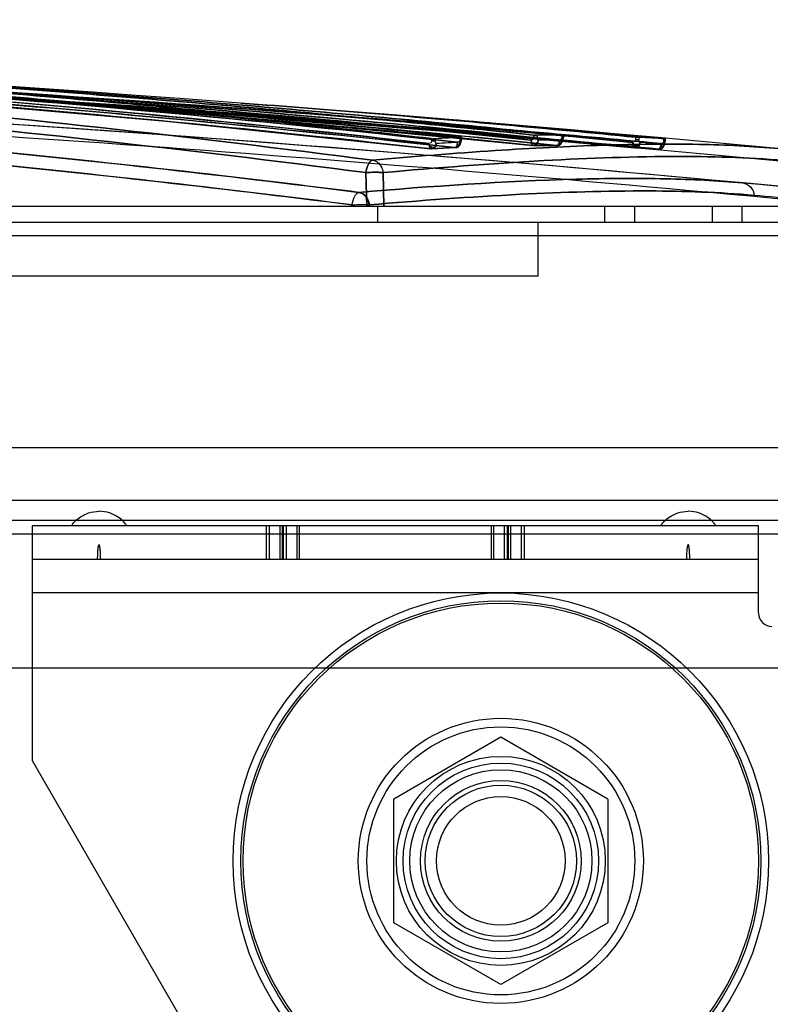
# Model space of a CAD drawing. Header units: millimetres. Extents: x 91 to 696, y 236 to 852.
# Tile 51 of 52: x 590 to 647, y 778 to 852. Entities that reach past the tile are written whole.
import ezdxf

# ---------------------------------------------------------------- set-up
doc = ezdxf.new("R2010")
doc.units = ezdxf.units.MM
doc.header["$LTSCALE"] = 70.538372
doc.layers.get('0').update_dxf_attribs({"linetype": 'CONTINUOUS'})

msp = doc.modelspace()

# ---------------------------------------------------------------- linework, layer by layer
at = {"color": 7, "linetype": 'Continuous'}
for p, q in [((581.174, 846.006), (601.395, 844.243)), ((601.395, 844.243), (621.19, 842.181)), ((623.36, 843.068), (623.36, 842.868)), ((623.457, 843.041), (623.457, 842.868)), ((623.476, 843.045), (623.476, 842.868)), ((628.854, 843.216), (628.854, 843.025)), ((629.12, 843.197), (629.12, 843.025)), ((630.967, 843.217), (630.967, 843.024)), ((631.064, 843.197), (631.064, 843.024)), ((631.083, 843.198), (631.083, 843.024)), ((636.462, 843.06), (636.462, 842.861)), ((621.247, 842.949), (621.247, 842.766)), ((621.513, 842.766), (621.247, 842.766)), ((621.513, 842.934), (621.513, 842.766)), ((623.476, 842.868), (623.36, 842.868)), ((628.808, 842.436), (628.808, 842.436)), ((629.12, 843.025), (628.854, 843.025)), ((631.083, 843.024), (630.967, 843.024)), ((636.727, 842.861), (636.462, 842.861)), ((636.727, 843.038), (636.727, 842.861)), ((638.575, 842.941), (638.575, 842.757)), ((638.69, 842.757), (638.575, 842.757)), ((638.671, 842.929), (638.671, 842.757)), ((638.69, 842.929), (638.69, 842.757)), ((621.202, 842.18), (621.203, 842.18)), ((636.413, 842.269), (636.414, 842.269)), ((616.332, 840.411), (616.4, 837.882)), ((616.4, 837.882), (616.332, 840.411)), ((617.685, 837.882), (617.617, 840.411)), ((617.617, 840.411), (617.685, 837.882)), ((615.308, 838.003), (615.311, 837.882)), ((615.308, 838.003), (615.308, 838.002)), ((616.593, 838.003), (616.581, 838.004)), ((616.593, 838.003), (616.596, 837.882)), ((688.515, 837.882), (100.415, 837.882)), ((617.215, 837.882), (617.215, 836.682)), ((634.162, 837.882), (634.162, 836.682)), ((636.393, 837.882), (636.393, 836.682)), ((642.193, 837.882), (642.193, 836.682)), ((644.424, 837.882), (644.424, 836.682)), ((686.015, 836.682), (100.415, 836.682)), ((629.215, 832.682), (629.215, 836.682)), ((686.015, 835.682), (100.415, 835.682)), ((629.215, 832.682), (157.215, 832.682)), ((126.348, 819.882), (660.081, 819.882)), ((687.415, 815.932), (98.915, 815.932)), ((687.415, 814.432), (98.915, 814.432)), ((591.415, 814.032), (591.415, 796.532)), ((645.665, 814.032), (591.415, 814.032)), ((608.924, 811.532), (608.924, 814.032)), ((609.119, 814.032), (609.119, 811.532)), ((609.923, 814.032), (609.923, 811.532)), ((610.118, 811.532), (610.118, 814.032)), ((610.19, 811.532), (610.19, 814.032)), ((610.386, 814.032), (610.386, 811.532)), ((611.189, 814.032), (611.189, 811.532)), ((611.384, 811.532), (611.384, 814.032)), ((625.695, 814.032), (625.695, 811.532)), ((625.891, 811.532), (625.891, 814.032)), ((626.694, 811.532), (626.694, 814.032)), ((626.889, 814.032), (626.889, 811.532)), ((626.961, 814.032), (626.961, 811.532)), ((627.157, 811.532), (627.157, 814.032)), ((627.96, 811.532), (627.96, 814.032)), ((628.156, 814.032), (628.156, 811.532)), ((645.665, 807.532), (645.665, 814.032)), ((687.415, 813.432), (98.915, 813.432)), ((645.665, 811.532), (591.415, 811.532)), ((645.665, 809.032), (591.415, 809.032)), ((101.915, 803.432), (684.415, 803.432)), ((626.415, 798.27), (618.415, 793.651)), ((634.415, 793.651), (626.415, 798.27)), ((591.415, 796.532), (624.035, 740.032)), ((618.415, 784.414), (618.415, 793.651)), ((634.415, 793.651), (634.415, 784.414)), ((626.415, 779.795), (618.415, 784.414)), ((634.415, 784.414), (626.415, 779.795))]:
    msp.add_line(p, q, dxfattribs=at)
for points in [[(567.425, 847.426), (577.313, 846.829), (587.12, 846.175), (596.843, 845.461)], [(567.425, 847.426), (577.369, 846.826), (587.231, 846.167), (597.009, 845.449)], [(572.99, 846.881), (593.334, 845.711), (613.324, 844.309), (632.936, 842.661)], [(572.99, 846.881), (593.587, 845.695), (613.823, 844.27), (633.668, 842.594)], [(578.972, 846.647), (598.47, 845.415), (617.624, 843.96), (636.41, 842.269)], [(580.783, 846.543), (599.657, 845.332), (618.207, 843.912), (636.41, 842.269)], [(587.436, 846.092), (608.338, 844.413), (628.8, 842.436)], [(623.457, 843.041), (623.475, 843.046), (623.443, 843.054), (623.36, 843.066)], [(631.064, 843.197), (631.082, 843.199), (631.05, 843.205), (630.967, 843.215)], [(623.318, 842.422), (623.429, 842.617), (623.476, 842.868)], [(623.318, 842.421), (623.428, 842.614), (623.476, 842.868)], [(628.845, 842.434), (629.729, 842.436), (630.614, 842.433)], [(630.92, 842.572), (631.033, 842.765), (631.083, 843.024)], [(630.921, 842.574), (631.036, 842.773), (631.083, 843.024)], [(638.507, 842.289), (638.479, 842.284), (638.453, 842.304), (638.429, 842.345)], [(638.523, 842.302), (638.639, 842.496), (638.69, 842.757)], [(638.524, 842.304), (638.64, 842.499), (638.69, 842.757)], [(638.671, 842.929), (638.69, 842.929), (638.657, 842.933), (638.575, 842.941)], [(621.26, 842.179), (622.145, 842.23), (623.03, 842.276)], [(636.429, 842.268), (637.314, 842.221), (638.199, 842.168)], [(651.171, 839.009), (649.203, 839.197), (646.967, 839.408), (644.463, 839.642)]]:
    msp.add_lwpolyline(points, dxfattribs=at)
for radius in [20, 19.423, 19.25, 10.644, 10, 7.8, 7.3, 6.8, 6, 5.65, 4.8]:
    msp.add_circle((626.415, 789.032), radius, dxfattribs=at)
for centre, radius, start, end in [((441.552, -1348.186), 2200.017, 84.448715, 89.878507), ((441.553, -1348.169), 2200, 84.448694, 89.878528), ((441.552, -1348.116), 2199.017, 84.448713, 89.878507), ((441.553, -1348.083), 2198.984, 84.448673, 89.878547), ((441.553, -1348.169), 2197.2, 84.525522, 89.878528), ((441.55, -1348.211), 2197.242, 85.640871, 87.053883), ((441.553, -1348.17), 2197.202, 84.525521, 87.053901), ((441.549, -1348.158), 2196.251, 84.525548, 87.052301), ((441.549, -1348.15), 2196.243, 84.525544, 87.052306), ((441.553, -1348.169), 2199.2, 85.369325, 85.657369), ((630.072, 705.707), 137.493, 92.75746, 93.56882), ((630.07, 705.735), 137.465, 92.75738, 93.5689), ((630.076, 705.427), 137.413, 92.79599, 93.53723), ((630.074, 705.446), 137.394, 92.79595, 93.53729), ((623.01, 842.676), 0.4, 272.74868, 320.70606), ((629.605, 705.483), 136.956, 89.5908, 90.33325), ((630.057, 705.908), 136.929, 89.61411, 90.35684), ((630.617, 842.833), 0.4, 269.37146, 319.73599), ((630.033, 705.661), 137.539, 86.399, 87.21011), ((630.034, 705.691), 137.51, 86.39891, 87.2102), ((630.038, 705.379), 137.455, 86.43426, 87.1753), ((630.039, 705.405), 137.429, 86.43418, 87.17536), ((629.623, 704.987), 137.452, 92.7716, 93.51248), ((629.622, 705.008), 137.431, 92.77154, 93.51253), ((629.584, 704.933), 137.506, 86.41226, 87.15291), ((629.585, 704.948), 137.49, 86.41223, 87.15296), ((638.224, 842.568), 0.4, 266.41297, 318.62673), ((442.618, -1336.962), 2185.095, 84.499909, 84.677088), ((442.798, -1335.06), 2183.184, 84.499833, 84.677166), ((646.665, 807.532), 1, 180, 270)]:
    msp.add_arc(centre, radius, start, end, dxfattribs=at)
for points, knots in [([(616.85, 841.334), (603.299, 843.102), (575.658, 846.091), (518.788, 850.195), (475.433, 851.391), (446.216, 851.54)], [0, 0, 0, 0, 0.239699, 0.487509, 1, 1, 1, 1]), ([(446.216, 851.54), (475.433, 851.391), (518.788, 850.195), (575.658, 846.091), (603.299, 843.102), (616.849, 841.334)], [0, 0, 0, 0, 0.512492, 0.760301, 1, 1, 1, 1]), ([(446.113, 850.611), (475.26, 850.461), (518.511, 849.266), (575.243, 845.165), (602.815, 842.178), (616.332, 840.411)], [0, 0, 0, 0, 0.512507, 0.760312, 1, 1, 1, 1]), ([(616.332, 840.411), (602.815, 842.178), (575.243, 845.165), (518.511, 849.266), (475.26, 850.461), (446.113, 850.611)], [0, 0, 0, 0, 0.239688, 0.487492, 1, 1, 1, 1]), ([(621.247, 842.951), (614.608, 843.706), (601.194, 845.099), (580.866, 846.868), (567.178, 847.845), (560.274, 848.289)], [0, 0, 0, 0, 0.327466, 0.660958, 1, 1, 1, 1]), ([(560.274, 848.287), (567.178, 847.843), (580.866, 846.869), (601.194, 845.1), (614.608, 843.704), (621.247, 842.95)], [0, 0, 0, 0, 0.339039, 0.672531, 1, 1, 1, 1]), ([(623.36, 843.068), (616.659, 843.814), (603.119, 845.192), (582.602, 846.939), (568.787, 847.901), (561.819, 848.338)], [0, 0, 0, 0, 0.327448, 0.66094, 1, 1, 1, 1]), ([(561.819, 848.336), (568.787, 847.899), (582.602, 846.939), (603.12, 845.193), (616.659, 843.812), (623.36, 843.066)], [0, 0, 0, 0, 0.339057, 0.672549, 1, 1, 1, 1]), ([(628.854, 843.218), (621.992, 843.943), (608.127, 845.278), (587.117, 846.963), (572.971, 847.886), (565.836, 848.304)], [0, 0, 0, 0, 0.327401, 0.660894, 1, 1, 1, 1]), ([(565.836, 848.303), (572.971, 847.884), (587.117, 846.964), (608.127, 845.279), (621.992, 843.941), (628.854, 843.216)], [0, 0, 0, 0, 0.339103, 0.672596, 1, 1, 1, 1]), ([(621.066, 842.579), (616.119, 843.14), (595.953, 845.284), (575.732, 846.899), (560.464, 847.882)], [0, 0, 0, 0, 0.245529, 1, 1, 1, 1]), ([(560.464, 847.88), (565.61, 847.549), (585.84, 846.139), (606.04, 844.281), (621.066, 842.577)], [0, 0, 0, 0, 0.254273, 1, 1, 1, 1]), ([(621.201, 842.18), (616.251, 842.741), (596.075, 844.884), (575.843, 846.499), (560.567, 847.482)], [0, 0, 0, 0, 0.245526, 1, 1, 1, 1]), ([(560.567, 847.482), (565.716, 847.151), (585.956, 845.742), (606.167, 843.884), (621.201, 842.18)], [0, 0, 0, 0, 0.254275, 1, 1, 1, 1]), ([(561.864, 847.524), (567.053, 847.197), (587.452, 845.805), (607.823, 843.967), (622.977, 842.278)], [0, 0, 0, 0, 0.254276, 1, 1, 1, 1]), ([(622.977, 842.278), (617.988, 842.834), (597.651, 844.957), (577.26, 846.554), (561.864, 847.524)], [0, 0, 0, 0, 0.245525, 1, 1, 1, 1]), ([(562.009, 847.919), (567.203, 847.593), (587.621, 846.203), (608.011, 844.365), (623.179, 842.677)], [0, 0, 0, 0, 0.254276, 1, 1, 1, 1]), ([(623.179, 842.68), (618.185, 843.235), (597.829, 845.357), (577.42, 846.952), (562.01, 847.921)], [0, 0, 0, 0, 0.245525, 1, 1, 1, 1]), ([(628.673, 842.835), (623.558, 843.375), (602.707, 845.431), (581.807, 846.964), (566.026, 847.889)], [0, 0, 0, 0, 0.245514, 1, 1, 1, 1]), ([(566.026, 847.887), (571.345, 847.575), (592.253, 846.244), (613.136, 844.471), (628.673, 842.833)], [0, 0, 0, 0, 0.254283, 1, 1, 1, 1]), ([(628.807, 842.436), (623.689, 842.975), (602.828, 845.031), (581.917, 846.563), (566.128, 847.489)], [0, 0, 0, 0, 0.245511, 1, 1, 1, 1]), ([(566.128, 847.489), (571.45, 847.177), (592.369, 845.846), (613.262, 844.074), (628.807, 842.436)], [0, 0, 0, 0, 0.254286, 1, 1, 1, 1]), ([(567.571, 847.821), (572.937, 847.514), (594.035, 846.205), (615.107, 844.455), (630.786, 842.835)], [0, 0, 0, 0, 0.254286, 1, 1, 1, 1]), ([(630.786, 842.837), (625.624, 843.371), (604.584, 845.403), (583.494, 846.914), (567.572, 847.824)], [0, 0, 0, 0, 0.245511, 1, 1, 1, 1]), ([(569.029, 848.133), (576.039, 847.726), (589.94, 846.832), (610.589, 845.203), (624.22, 843.913), (630.967, 843.215)], [0, 0, 0, 0, 0.339003, 0.672487, 1, 1, 1, 1]), ([(630.967, 843.217), (624.22, 843.915), (610.589, 845.202), (589.942, 846.831), (576.044, 847.727), (569.037, 848.134)], [0, 0, 0, 0, 0.327551, 0.661077, 1, 1, 1, 1]), ([(567.425, 847.426), (572.787, 847.119), (593.865, 845.808), (614.918, 844.056), (630.583, 842.435)], [0, 0, 0, 0, 0.254285, 1, 1, 1, 1]), ([(630.583, 842.435), (625.425, 842.969), (604.404, 845.003), (583.333, 846.515), (567.425, 847.426)], [0, 0, 0, 0, 0.245511, 1, 1, 1, 1]), ([(636.281, 842.669), (630.997, 843.184), (609.462, 845.144), (587.881, 846.586), (571.589, 847.449)], [0, 0, 0, 0, 0.245501, 1, 1, 1, 1]), ([(571.589, 847.446), (577.08, 847.155), (598.667, 845.91), (620.232, 844.232), (636.28, 842.666)], [0, 0, 0, 0, 0.254293, 1, 1, 1, 1]), ([(636.412, 842.269), (631.126, 842.784), (609.581, 844.744), (587.99, 846.185), (571.69, 847.048)], [0, 0, 0, 0, 0.245498, 1, 1, 1, 1]), ([(571.69, 847.048), (577.184, 846.757), (598.781, 845.513), (620.356, 843.834), (636.412, 842.269)], [0, 0, 0, 0, 0.254296, 1, 1, 1, 1]), ([(638.189, 842.169), (631.267, 842.831), (616.853, 844.089), (595.116, 845.648), (580.301, 846.504), (572.987, 846.881)], [0, 0, 0, 0, 0.319052, 0.663916, 1, 1, 1, 1]), ([(638.394, 842.573), (631.466, 843.234), (617.039, 844.49), (595.283, 846.048), (580.455, 846.902), (573.134, 847.279)], [0, 0, 0, 0, 0.319051, 0.663916, 1, 1, 1, 1]), ([(573.134, 847.276), (580.455, 846.9), (595.283, 846.045), (617.039, 844.488), (631.466, 843.232), (638.393, 842.57)], [0, 0, 0, 0, 0.336084, 0.680949, 1, 1, 1, 1]), ([(607.032, 845.599), (610.334, 845.35), (616.907, 844.831), (626.718, 843.986), (633.224, 843.376), (636.462, 843.06)], [0, 0, 0, 0, 0.336289, 0.669654, 1, 1, 1, 1]), ([(636.462, 843.06), (633.224, 843.376), (626.718, 843.986), (616.907, 844.831), (610.334, 845.35), (607.032, 845.599)], [0, 0, 0, 0, 0.330345, 0.663711, 1, 1, 1, 1]), ([(638.575, 842.941), (636.541, 843.136), (632.462, 843.515), (626.323, 844.058), (622.216, 844.401), (620.157, 844.569)], [0, 0, 0, 0, 0.331416, 0.664762, 1, 1, 1, 1]), ([(620.157, 844.569), (622.216, 844.401), (626.323, 844.058), (632.462, 843.516), (636.541, 843.136), (638.575, 842.941)], [0, 0, 0, 0, 0.335238, 0.668584, 1, 1, 1, 1]), ([(615.816, 838.934), (612.426, 839.365), (598.665, 841.037), (584.87, 842.425), (574.464, 843.334)], [0, 0, 0, 0, 0.246481, 1, 1, 1, 1]), ([(574.465, 843.335), (577.964, 843.029), (591.768, 841.76), (605.549, 840.239), (615.816, 838.934)], [0, 0, 0, 0, 0.253418, 1, 1, 1, 1]), ([(631.064, 843.197), (630.848, 843.198), (630.416, 843.201), (629.768, 843.2), (629.336, 843.199), (629.12, 843.197)], [0, 0, 0, 0, 0.333331, 0.666662, 1, 1, 1, 1]), ([(574.371, 842.373), (577.835, 842.069), (591.501, 840.808), (605.144, 839.297), (615.308, 838.003)], [0, 0, 0, 0, 0.253402, 1, 1, 1, 1]), ([(615.308, 838.002), (611.952, 838.429), (598.329, 840.089), (584.672, 841.467), (574.371, 842.372)], [0, 0, 0, 0, 0.246505, 1, 1, 1, 1]), ([(647.195, 842.199), (645.203, 842.386), (640.843, 842.584), (633.768, 842.498), (625.645, 842.074), (619.89, 841.609), (616.843, 841.333)], [0, 0, 0, 0, 0.197457, 0.430288, 0.69805, 1, 1, 1, 1]), ([(616.843, 841.333), (619.89, 841.609), (625.645, 842.074), (633.768, 842.498), (640.843, 842.584), (645.203, 842.386), (647.195, 842.199)], [0, 0, 0, 0, 0.30195, 0.569711, 0.802543, 1, 1, 1, 1]), ([(621.066, 842.58), (621.062, 842.53), (621.063, 842.432), (621.078, 842.293), (621.149, 842.177), (621.202, 842.18)], [0, 0, 0, 0, 0.334548, 0.643608, 1, 1, 1, 1]), ([(621.262, 842.304), (621.225, 842.315), (621.154, 842.356), (621.083, 842.456), (621.067, 842.537), (621.066, 842.578)], [0, 0, 0, 0, 0.328078, 0.657564, 1, 1, 1, 1]), ([(621.598, 842.578), (621.598, 842.551), (621.592, 842.479), (621.553, 842.366), (621.441, 842.22), (621.292, 842.17), (621.202, 842.18)], [0, 0, 0, 0, 0.132914, 0.343403, 0.565467, 1, 1, 1, 1]), ([(621.598, 842.578), (621.599, 842.472), (621.524, 842.253), (621.301, 842.169), (621.202, 842.18)], [0, 0, 0, 0, 0.518123, 1, 1, 1, 1]), ([(621.596, 842.537), (621.588, 842.485), (621.545, 842.386), (621.415, 842.292), (621.309, 842.291), (621.262, 842.304)], [0, 0, 0, 0, 0.347835, 0.67907, 1, 1, 1, 1]), ([(621.373, 842.298), (621.415, 842.305), (621.496, 842.343), (621.578, 842.447), (621.597, 842.535), (621.598, 842.578)], [0, 0, 0, 0, 0.331707, 0.661271, 1, 1, 1, 1]), ([(621.513, 842.766), (621.513, 842.742), (621.517, 842.697), (621.536, 842.639), (621.561, 842.594), (621.585, 842.581), (621.598, 842.578)], [0, 0, 0, 0, 0.328142, 0.614356, 0.839575, 1, 1, 1, 1]), ([(623.179, 842.678), (623.17, 842.581), (623.143, 842.438), (623.035, 842.281), (622.977, 842.278)], [0, 0, 0, 0, 0.622554, 1, 1, 1, 1]), ([(623.373, 842.676), (623.373, 842.648), (623.367, 842.577), (623.328, 842.464), (623.216, 842.318), (623.067, 842.268), (622.977, 842.278)], [0, 0, 0, 0, 0.131929, 0.342654, 0.565061, 1, 1, 1, 1]), ([(623.179, 842.676), (623.17, 842.58), (623.143, 842.437), (623.035, 842.281), (622.977, 842.278)], [0, 0, 0, 0, 0.622728, 1, 1, 1, 1]), ([(622.977, 842.278), (623.075, 842.267), (623.298, 842.351), (623.373, 842.569), (623.373, 842.676)], [0, 0, 0, 0, 0.48176, 1, 1, 1, 1]), ([(623.371, 842.636), (623.37, 842.588), (623.386, 842.498), (623.235, 842.371), (623.193, 842.548), (623.182, 842.623), (623.179, 842.675)], [0, 0, 0, 0, 0.266657, 0.502875, 0.709756, 1, 1, 1, 1]), ([(623.457, 842.868), (623.457, 842.844), (623.453, 842.8), (623.435, 842.741), (623.409, 842.696), (623.385, 842.68), (623.372, 842.676)], [0, 0, 0, 0, 0.32405, 0.606416, 0.833124, 1, 1, 1, 1]), ([(623.373, 842.676), (623.385, 842.679), (623.41, 842.695), (623.435, 842.74), (623.453, 842.799), (623.457, 842.844), (623.457, 842.868)], [0, 0, 0, 0, 0.164358, 0.391113, 0.675283, 1, 1, 1, 1]), ([(628.674, 842.836), (628.669, 842.787), (628.671, 842.689), (628.687, 842.551), (628.754, 842.436), (628.808, 842.436)], [0, 0, 0, 0, 0.331944, 0.63972, 1, 1, 1, 1]), ([(628.673, 842.834), (628.727, 842.842), (628.812, 842.882), (628.848, 842.968), (628.854, 843.025)], [0, 0, 0, 0, 0.489522, 1, 1, 1, 1]), ([(628.854, 843.025), (628.848, 842.968), (628.812, 842.882), (628.727, 842.842), (628.673, 842.834)], [0, 0, 0, 0, 0.510478, 1, 1, 1, 1]), ([(628.871, 842.564), (628.834, 842.574), (628.763, 842.614), (628.691, 842.713), (628.675, 842.793), (628.673, 842.834)], [0, 0, 0, 0, 0.327552, 0.65695, 1, 1, 1, 1]), ([(629.205, 842.834), (629.205, 842.728), (629.128, 842.51), (628.906, 842.426), (628.808, 842.436)], [0, 0, 0, 0, 0.51819, 1, 1, 1, 1]), ([(629.205, 842.834), (629.205, 842.728), (629.128, 842.51), (628.906, 842.426), (628.808, 842.436)], [0, 0, 0, 0, 0.51819, 1, 1, 1, 1]), ([(629.203, 842.796), (629.196, 842.745), (629.154, 842.646), (629.025, 842.553), (628.919, 842.552), (628.871, 842.564)], [0, 0, 0, 0, 0.343953, 0.671503, 1, 1, 1, 1]), ([(628.976, 842.557), (629.018, 842.563), (629.1, 842.598), (629.185, 842.702), (629.204, 842.79), (629.205, 842.834)], [0, 0, 0, 0, 0.329758, 0.659604, 1, 1, 1, 1]), ([(629.205, 842.834), (629.192, 842.837), (629.168, 842.852), (629.143, 842.897), (629.124, 842.956), (629.12, 843), (629.12, 843.025)], [0, 0, 0, 0, 0.162251, 0.388276, 0.673553, 1, 1, 1, 1]), ([(630.786, 842.835), (630.778, 842.738), (630.753, 842.594), (630.641, 842.434), (630.583, 842.435)], [0, 0, 0, 0, 0.626675, 1, 1, 1, 1]), ([(630.98, 842.833), (630.98, 842.727), (630.902, 842.51), (630.681, 842.425), (630.583, 842.435)], [0, 0, 0, 0, 0.518281, 1, 1, 1, 1]), ([(630.786, 842.833), (630.778, 842.736), (630.753, 842.593), (630.641, 842.434), (630.583, 842.435)], [0, 0, 0, 0, 0.626948, 1, 1, 1, 1]), ([(630.583, 842.435), (630.681, 842.425), (630.902, 842.51), (630.98, 842.727), (630.98, 842.833)], [0, 0, 0, 0, 0.481719, 1, 1, 1, 1]), ([(630.978, 842.796), (630.977, 842.746), (630.991, 842.65), (630.782, 842.493), (630.791, 842.742), (630.786, 842.831)], [0, 0, 0, 0, 0.27084, 0.510673, 1, 1, 1, 1]), ([(630.786, 842.833), (630.788, 842.795), (630.797, 842.707), (630.817, 842.61), (630.854, 842.571)], [0, 0, 0, 0, 0.414253, 1, 1, 1, 1]), ([(630.854, 842.571), (630.883, 842.541), (630.992, 842.665), (630.977, 842.745), (630.978, 842.796)], [0, 0, 0, 0, 0.451156, 1, 1, 1, 1]), ([(630.98, 842.833), (630.992, 842.836), (631.017, 842.851), (631.042, 842.896), (631.06, 842.955), (631.064, 843), (631.064, 843.024)], [0, 0, 0, 0, 0.16226, 0.388353, 0.673649, 1, 1, 1, 1]), ([(631.064, 843.024), (631.064, 843), (631.06, 842.955), (631.042, 842.897), (631.017, 842.852), (630.992, 842.836), (630.98, 842.833)], [0, 0, 0, 0, 0.325639, 0.609251, 0.835377, 1, 1, 1, 1]), ([(636.413, 842.269), (636.36, 842.272), (636.269, 842.438), (636.273, 842.576), (636.281, 842.669)], [0, 0, 0, 0, 0.365471, 1, 1, 1, 1]), ([(636.812, 842.667), (636.811, 842.561), (636.732, 842.345), (636.512, 842.259), (636.414, 842.269)], [0, 0, 0, 0, 0.518143, 1, 1, 1, 1]), ([(636.414, 842.269), (636.504, 842.26), (636.652, 842.312), (636.781, 842.478), (636.811, 842.597), (636.812, 842.667)], [0, 0, 0, 0, 0.435988, 0.660617, 1, 1, 1, 1]), ([(636.577, 842.394), (636.62, 842.399), (636.703, 842.433), (636.79, 842.535), (636.811, 842.623), (636.812, 842.667)], [0, 0, 0, 0, 0.32891, 0.659338, 1, 1, 1, 1]), ([(636.812, 842.667), (636.81, 842.622), (636.789, 842.533), (636.701, 842.432), (636.619, 842.399), (636.577, 842.394)], [0, 0, 0, 0, 0.349426, 0.680178, 1, 1, 1, 1]), ([(636.812, 842.667), (636.799, 842.671), (636.775, 842.687), (636.75, 842.732), (636.732, 842.791), (636.728, 842.836), (636.727, 842.861)], [0, 0, 0, 0, 0.164182, 0.390997, 0.675303, 1, 1, 1, 1]), ([(638.189, 842.169), (638.24, 842.166), (638.326, 842.27), (638.371, 842.412), (638.39, 842.519), (638.393, 842.57)], [0, 0, 0, 0, 0.330197, 0.671126, 1, 1, 1, 1]), ([(638.189, 842.169), (638.287, 842.16), (638.507, 842.246), (638.586, 842.461), (638.587, 842.568)], [0, 0, 0, 0, 0.481792, 1, 1, 1, 1]), ([(638.587, 842.568), (638.587, 842.541), (638.579, 842.47), (638.539, 842.358), (638.426, 842.213), (638.279, 842.161), (638.189, 842.169)], [0, 0, 0, 0, 0.128222, 0.340173, 0.564595, 1, 1, 1, 1]), ([(638.393, 842.568), (638.389, 842.517), (638.371, 842.412), (638.326, 842.27), (638.241, 842.166), (638.189, 842.169)], [0, 0, 0, 0, 0.326172, 0.66855, 1, 1, 1, 1]), ([(638.393, 842.557), (638.395, 842.505), (638.389, 842.426), (638.473, 842.263), (638.513, 842.292)], [0, 0, 0, 0, 0.512746, 1, 1, 1, 1]), ([(638.587, 842.568), (638.587, 842.525), (638.578, 842.432), (638.555, 842.316), (638.507, 842.289)], [0, 0, 0, 0, 0.4359, 1, 1, 1, 1]), ([(638.513, 842.292), (638.557, 842.326), (638.579, 842.434), (638.588, 842.527), (638.587, 842.568)], [0, 0, 0, 0, 0.577905, 1, 1, 1, 1]), ([(638.671, 842.757), (638.671, 842.733), (638.667, 842.688), (638.649, 842.629), (638.624, 842.585), (638.599, 842.57), (638.587, 842.568)], [0, 0, 0, 0, 0.327407, 0.612334, 0.83776, 1, 1, 1, 1]), ([(617.617, 840.411), (621.623, 840.772), (629.016, 841.348), (639.174, 841.714), (645.322, 841.529), (648.06, 841.273)], [0, 0, 0, 0, 0.395779, 0.729468, 1, 1, 1, 1]), ([(648.057, 841.273), (645.321, 841.529), (639.173, 841.714), (629.016, 841.348), (621.623, 840.772), (617.617, 840.411)], [0, 0, 0, 0, 0.270476, 0.604191, 1, 1, 1, 1]), ([(616.332, 840.411), (616.362, 840.631), (616.442, 840.939), (616.653, 841.241), (616.784, 841.326), (616.843, 841.333)], [0, 0, 0, 0, 0.604908, 0.837748, 1, 1, 1, 1]), ([(616.843, 841.333), (616.784, 841.326), (616.653, 841.241), (616.442, 840.939), (616.362, 840.631), (616.332, 840.411)], [0, 0, 0, 0, 0.162257, 0.3951, 1, 1, 1, 1]), ([(616.843, 841.333), (616.976, 841.314), (617.243, 841.197), (617.522, 840.854), (617.604, 840.562), (617.617, 840.411)], [0, 0, 0, 0, 0.312796, 0.647875, 1, 1, 1, 1]), ([(616.843, 841.333), (616.976, 841.314), (617.243, 841.197), (617.521, 840.854), (617.604, 840.562), (617.617, 840.412)], [0, 0, 0, 0, 0.313482, 0.648002, 1, 1, 1, 1]), ([(617.617, 840.411), (617.505, 840.425), (617.239, 840.436), (616.811, 840.436), (616.495, 840.423), (616.332, 840.411)], [0, 0, 0, 0, 0.262848, 0.619374, 1, 1, 1, 1]), ([(616.332, 840.411), (616.488, 840.422), (616.798, 840.436), (617.226, 840.436), (617.499, 840.426), (617.617, 840.411)], [0, 0, 0, 0, 0.364647, 0.722361, 1, 1, 1, 1]), ([(615.814, 838.934), (621.219, 839.398), (628.864, 839.929), (638.429, 840.013), (642.566, 839.818), (644.464, 839.642)], [0, 0, 0, 0, 0.567303, 0.800719, 1, 1, 1, 1]), ([(644.463, 839.642), (642.566, 839.818), (638.429, 840.013), (628.865, 839.929), (621.221, 839.398), (615.816, 838.934)], [0, 0, 0, 0, 0.19928, 0.432695, 1, 1, 1, 1]), ([(644.463, 839.642), (644.686, 839.621), (645.133, 839.398), (645.315, 838.936), (645.326, 838.707)], [0, 0, 0, 0, 0.492714, 1, 1, 1, 1]), ([(615.308, 838.003), (615.337, 838.226), (615.416, 838.538), (615.626, 838.843), (615.757, 838.927), (615.816, 838.934)], [0, 0, 0, 0, 0.608244, 0.84011, 1, 1, 1, 1]), ([(616.593, 838.003), (616.577, 838.227), (616.42, 838.659), (616.016, 838.906), (615.814, 838.934)], [0, 0, 0, 0, 0.524257, 1, 1, 1, 1]), ([(615.814, 838.934), (615.949, 838.916), (616.219, 838.797), (616.5, 838.451), (616.582, 838.155), (616.593, 838.003)], [0, 0, 0, 0, 0.313281, 0.64829, 1, 1, 1, 1]), ([(645.332, 838.707), (642.726, 838.948), (636.904, 839.136), (627.314, 838.833), (620.355, 838.324), (616.593, 838.003)], [0, 0, 0, 0, 0.272811, 0.606399, 1, 1, 1, 1]), ([(616.593, 838.003), (620.354, 838.324), (627.312, 838.832), (636.9, 839.136), (642.722, 838.948), (645.326, 838.707)], [0, 0, 0, 0, 0.393549, 0.727302, 1, 1, 1, 1]), ([(615.308, 838.003), (615.464, 838.012), (615.773, 838.024), (616.198, 838.025), (616.466, 838.015), (616.581, 838.004)], [0, 0, 0, 0, 0.368441, 0.729173, 1, 1, 1, 1]), ([(594.336, 814.032), (594.358, 814.065), (594.496, 814.258), (594.802, 814.615), (595.596, 815.036), (596.142, 815.132), (596.415, 815.132)], [0, 0, 0, 0, 0.097112, 0.548556, 0.774278, 1, 1, 1, 1]), ([(598.493, 814.032), (598.471, 814.065), (598.333, 814.258), (598.027, 814.615), (597.233, 815.036), (596.688, 815.132), (596.415, 815.132)], [0, 0, 0, 0, 0.097112, 0.548556, 0.774278, 1, 1, 1, 1]), ([(638.336, 814.032), (638.358, 814.065), (638.496, 814.258), (638.802, 814.615), (639.596, 815.036), (640.142, 815.132), (640.415, 815.132)], [0, 0, 0, 0, 0.097112, 0.548556, 0.774278, 1, 1, 1, 1]), ([(642.493, 814.032), (642.471, 814.065), (642.333, 814.258), (642.027, 814.615), (641.233, 815.036), (640.688, 815.132), (640.415, 815.132)], [0, 0, 0, 0, 0.097112, 0.548556, 0.774278, 1, 1, 1, 1]), ([(596.305, 811.532), (596.305, 811.59), (596.306, 811.762), (596.313, 811.985), (596.326, 812.202), (596.342, 812.359), (596.356, 812.489), (596.384, 812.576), (596.386, 812.632), (596.415, 812.632)], [0, 0, 0, 0, 0.143795, 0.429197, 0.571898, 0.714598, 0.857299, 0.92865, 1, 1, 1, 1]), ([(596.525, 811.532), (596.525, 811.59), (596.523, 811.762), (596.516, 811.985), (596.503, 812.202), (596.487, 812.359), (596.474, 812.489), (596.445, 812.576), (596.444, 812.632), (596.415, 812.632)], [0, 0, 0, 0, 0.143795, 0.429197, 0.571898, 0.714598, 0.857299, 0.92865, 1, 1, 1, 1]), ([(640.305, 811.532), (640.305, 811.59), (640.306, 811.762), (640.313, 811.985), (640.326, 812.202), (640.342, 812.359), (640.356, 812.489), (640.384, 812.576), (640.386, 812.632), (640.415, 812.632)], [0, 0, 0, 0, 0.143795, 0.429197, 0.571898, 0.714598, 0.857299, 0.92865, 1, 1, 1, 1]), ([(640.525, 811.532), (640.525, 811.59), (640.523, 811.762), (640.516, 811.985), (640.503, 812.202), (640.487, 812.359), (640.474, 812.489), (640.445, 812.576), (640.444, 812.632), (640.415, 812.632)], [0, 0, 0, 0, 0.143795, 0.429197, 0.571898, 0.714598, 0.857299, 0.92865, 1, 1, 1, 1])]:
    msp.add_open_spline(points, degree=3, knots=knots, dxfattribs=at)
for points in [[(623.36, 843.066), (623.399, 843.061), (623.513, 843.049), (623.474, 843.047)], [(628.854, 843.216), (628.919, 843.209), (628.984, 843.199), (629.048, 843.2)], [(629.12, 843.197), (629.068, 843.197), (629.015, 843.2), (628.963, 843.206)], [(630.967, 843.215), (631.006, 843.211), (631.12, 843.199), (631.082, 843.199)], [(636.462, 843.06), (636.526, 843.053), (636.591, 843.046), (636.656, 843.043)], [(636.727, 843.038), (636.675, 843.04), (636.622, 843.044), (636.57, 843.05)], [(621.066, 842.568), (621.068, 842.516), (621.073, 842.454), (621.112, 842.42)], [(621.247, 842.766), (621.247, 842.705), (621.218, 842.608), (621.157, 842.607)], [(621.247, 842.766), (621.247, 842.705), (621.218, 842.609), (621.158, 842.608)], [(621.163, 842.359), (621.201, 842.326), (621.25, 842.287), (621.3, 842.296)], [(621.247, 842.949), (621.312, 842.942), (621.377, 842.93), (621.441, 842.934)], [(621.513, 842.934), (621.461, 842.931), (621.408, 842.933), (621.356, 842.939)], [(623.179, 842.676), (623.184, 842.609), (623.171, 842.529), (623.216, 842.479)], [(623.36, 842.868), (623.36, 842.807), (623.332, 842.711), (623.271, 842.708)], [(623.36, 842.868), (623.36, 842.808), (623.332, 842.715), (623.272, 842.71)], [(623.371, 842.636), (623.37, 842.573), (623.38, 842.406), (623.337, 842.452)], [(628.673, 842.833), (628.675, 842.781), (628.678, 842.718), (628.717, 842.682)], [(628.764, 842.624), (628.801, 842.59), (628.851, 842.55), (628.901, 842.557)], [(630.786, 842.833), (630.847, 842.836), (630.941, 842.87), (630.941, 842.931)], [(630.967, 843.024), (630.967, 842.963), (630.939, 842.866), (630.878, 842.864)], [(636.28, 842.676), (636.283, 842.623), (636.286, 842.559), (636.324, 842.523)], [(636.37, 842.466), (636.335, 842.5), (636.296, 842.542), (636.294, 842.59)], [(636.37, 842.466), (636.406, 842.431), (636.454, 842.39), (636.504, 842.396)], [(636.462, 842.861), (636.462, 842.799), (636.434, 842.704), (636.372, 842.7)], [(636.577, 842.394), (636.529, 842.388), (636.468, 842.387), (636.433, 842.421)], [(638.43, 842.345), (638.411, 842.388), (638.399, 842.435), (638.398, 842.481)], [(638.575, 842.757), (638.575, 842.696), (638.545, 842.599), (638.484, 842.597)], [(638.575, 842.941), (638.613, 842.938), (638.727, 842.927), (638.689, 842.929)], [(615.311, 837.882), (615.31, 837.923), (615.331, 837.963), (615.33, 838.004)], [(616.596, 837.882), (616.595, 837.923), (616.582, 837.963), (616.581, 838.004)]]:
    msp.add_open_spline(points, degree=3, dxfattribs=at)

doc.saveas('drawing.dxf')
